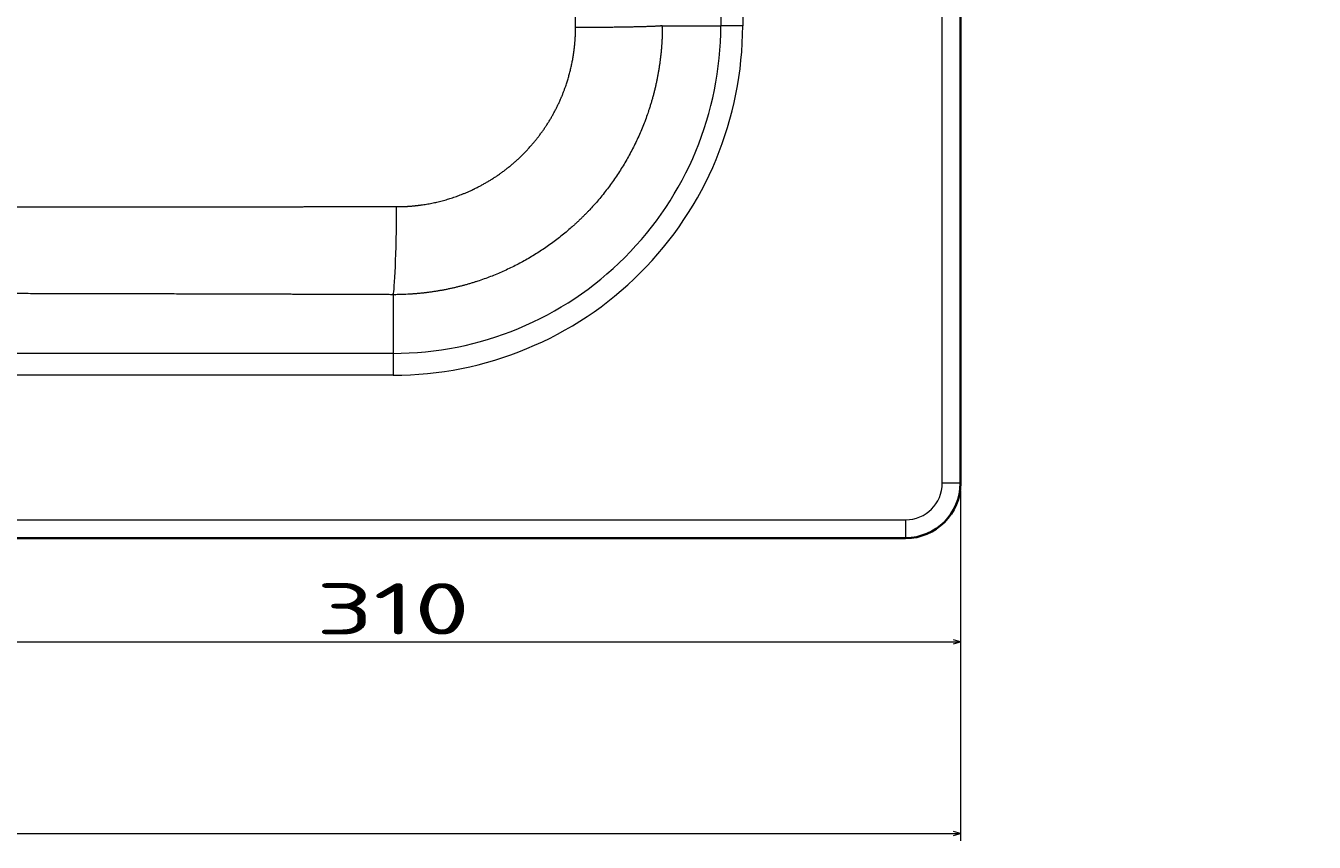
# Model space of a CAD drawing. Extents: x -177 to 1276, y 112 to 1174.
# Tile 8 of 12: x 925 to 1276, y 112 to 335. Entities that reach past the tile are written whole.
import ezdxf
from ezdxf.enums import TextEntityAlignment as Align

# ---------------------------------------------------------------- set-up
doc = ezdxf.new("R2010")
doc.units = 0
doc.layers.get('0').update_dxf_attribs({"lineweight": 13})
doc.styles.get("Standard").update_dxf_attribs({"font": 'isocp.shx'})
doc.dimstyles.get("Standard").update_dxf_attribs({"dimtxt": 2.5, "dimasz": 2.5, "dimexe": 1.25, "dimexo": 0.625, "dimtad": 1, "dimcen": 2.5, "dimadec": 0, "dimazin": 0, "dimtfac": 1, "dimtmove": 0, "dimatfit": 0, "dimfxl": 0, "dimarcsym": 0})

# ---------------------------------------------------------------- blocks, each defined once
blk = doc.blocks.new('*D')
at = {"color": 7, "lineweight": 13}
for p, q in [((-36.13, 1053.7), (-149.75, 1053.7)), ((-147.75, 784.7), (-147.75, 1053.7)), ((1175.87, 1053.7), (1222.38, 1053.7)), ((1220.38, 1008.7), (1220.38, 1053.7)), ((-27.13, 1028.7), (-95.31, 1028.7)), ((-93.31, 784.7), (-93.31, 1028.7)), ((-27.13, 1028.7), (-65.44, 1028.7)), ((-63.44, 980.02), (-63.44, 1028.7)), ((-27.13, 1008.7), (-65.44, 1008.7)), ((1166.87, 1008.7), (1222.38, 1008.7)), ((586.37, 784.7), (-149.75, 784.7)), ((586.37, 784.7), (-95.31, 784.7)), ((749.87, 663.53), (749.87, 723.28)), ((1179.87, 671.76), (1179.87, 723.28)), ((749.87, 721.28), (1179.87, 721.28)), ((-36.13, 695.03), (-162.54, 695.03)), ((-160.54, 195.03), (-160.54, 695.03)), ((-36.13, 695.03), (-80.88, 695.03)), ((-78.88, 630.43), (-78.88, 695.03)), ((1175.87, 695.03), (1276.1, 695.03)), ((1274.1, 420.03), (1274.1, 695.03)), ((-36.13, 677.76), (-80.88, 677.76)), ((674.69, 619.55), (766.82, 643.12)), ((846.67, 398.72), (955.42, 498.64)), ((1114.39, 472.21), (1179.87, 472.21)), ((674.77, 420.03), (1276.1, 420.03)), ((869.87, 377.08), (869.87, 164.71)), ((869.87, 377.08), (869.87, 164.71)), ((629.87, 375.13), (629.87, 164.71)), ((-40.13, 208.03), (-40.13, 112.31)), ((1179.87, 208.03), (1179.87, 112.31)), ((1179.87, 208.03), (1179.87, 164.71)), ((-27.13, 195.03), (-162.54, 195.03)), ((629.87, 166.71), (869.87, 166.71)), ((869.87, 166.71), (1179.87, 166.71)), ((-40.13, 114.31), (1179.87, 114.31))]:
    blk.add_line(p, q, dxfattribs=at)
for points in [[(-147.23, 1051.77), (-147.75, 1053.7), (-148.27, 1051.77)], [(1220.89, 1051.77), (1220.38, 1053.7), (1219.86, 1051.77)], [(-92.79, 1026.77), (-93.31, 1028.7), (-93.82, 1026.77)], [(-62.92, 1026.77), (-63.44, 1028.7), (-63.95, 1026.77)], [(-63.95, 1010.63), (-63.44, 1008.7), (-62.92, 1010.63)], [(1219.86, 1010.63), (1220.38, 1008.7), (1220.89, 1010.63)], [(-148.27, 786.63), (-147.75, 784.7), (-147.23, 786.63)], [(-93.82, 786.63), (-93.31, 784.7), (-92.79, 786.63)], [(751.8, 721.79), (749.87, 721.28), (751.8, 720.76)], [(1177.94, 720.76), (1179.87, 721.28), (1177.94, 721.79)], [(-160.02, 693.1), (-160.54, 695.03), (-161.06, 693.1)], [(-78.36, 693.1), (-78.88, 695.03), (-79.4, 693.1)], [(1274.61, 693.1), (1274.1, 695.03), (1273.58, 693.1)], [(-79.4, 679.69), (-78.88, 677.76), (-78.36, 679.69)], [(765.08, 642.14), (766.82, 643.12), (764.82, 643.14)], [(734.66, 635.43), (732.92, 634.45), (734.92, 634.42)], [(1116.32, 472.72), (1114.39, 472.21), (1116.32, 471.69)], [(1177.94, 471.69), (1179.87, 472.21), (1177.94, 472.72)], [(891.99, 439.66), (893.07, 441.35), (891.29, 440.42)], [(1273.58, 421.97), (1274.1, 420.03), (1274.61, 421.97)], [(847.75, 400.41), (846.67, 398.72), (848.45, 399.65)], [(-161.06, 196.97), (-160.54, 195.03), (-160.02, 196.97)], [(631.8, 167.22), (629.87, 166.71), (631.8, 166.19)], [(867.94, 166.19), (869.87, 166.71), (867.94, 167.22)], [(871.8, 167.22), (869.87, 166.71), (871.8, 166.19)], [(1177.94, 166.19), (1179.87, 166.71), (1177.94, 167.22)], [(-38.2, 114.83), (-40.13, 114.31), (-38.2, 113.79)], [(1177.94, 113.79), (1179.87, 114.31), (1177.94, 114.83)]]:
    blk.add_lwpolyline(points, dxfattribs=at)
for s, height, rotation, p, p2 in [('45', 14, 90, (1218.38, 1017.65), (1218.38, 1044.74)), ('20', 14, 90, (-65.44, 980.02), (-65.44, 1007.1)), ('269', 14, 90, (-149.75, 898.18), (-149.75, 940.21)), ('244', 14, 90, (-95.31, 885.68), (-95.31, 927.71)), ('17', 14, 90, (-80.88, 630.43), (-80.88, 657.52)), ('35', 14, 14.3524, (685.11, 624.28), (711.35, 630.99)), ('%%c', 14, 14.3524, (674.19, 621.49), (684.14, 624.03)), ('275', 14, 90, (1272.1, 536.52), (1272.1, 578.55)), ('63', 20, 42.5763, (925.57, 473.93), (954.07, 500.11)), ('%%c', 20, 42.5763, (914.03, 463.33), (924.83, 473.25)), ('500', 14, 90, (-162.54, 424.02), (-162.54, 466.05))]:
    blk.add_text(s, height=height, rotation=rotation, dxfattribs=at).set_placement(p, p2, align=Align.FIT)
for s, p, p2 in [('430', (943.85, 723.28), (985.89, 723.28)), ('65', (1133.59, 474.21), (1160.67, 474.21)), ('240', (728.85, 168.71), (770.89, 168.71)), ('310', (1003.85, 168.71), (1045.89, 168.71)), ('1220', (541.38, 116.31), (598.36, 116.31))]:
    blk.add_text(s, height=14, dxfattribs=at).set_placement(p, p2, align=Align.FIT)
blk = doc.blocks.new('BLOCK37')
at = {"color": 7, "lineweight": 13}
for p, q in [((605, -485), (605, -25.28)), ((544.52, -190), (544.52, -360)), ((550.5, -190), (550.5, -360)), ((455, -449.52), (285, -449.52)), ((455, -455.5), (-95, -455.5)), ((-595, -495), (595, -495))]:
    blk.add_line(p, q, dxfattribs=at)
at = {"color": 7, "lineweight": 35}
for p, q in [((610, -485), (610, -25.28)), ((-595, -500), (595, -500))]:
    blk.add_line(p, q, dxfattribs=at)
at = {"color": 7, "lineweight": 13, "ltscale": 0.399192}
blk.add_line((528.55, -360), (544.52, -360), dxfattribs=at)
at = {"color": 7, "lineweight": 13, "ltscale": 0.149429}
for p, q in [((550.5, -360), (544.52, -360)), ((455, -449.52), (455, -455.5))]:
    blk.add_line(p, q, dxfattribs=at)
at = {"color": 7, "lineweight": 13, "ltscale": 0.401033}
blk.add_line((455, -433.48), (455, -449.52), dxfattribs=at)
at = {"color": 7, "lineweight": 13, "ltscale": 0.125}
for p, q in [((610, -485), (605, -485)), ((595, -495), (595, -500))]:
    blk.add_line(p, q, dxfattribs=at)
at = {"color": 7, "lineweight": 13}
for centre, radius, start, end in [((455, -360), 95.5, 269.9999, 0.0001), ((455, -360), 89.52, 269.9998, 0.0002), ((595, -485), 10, 270.0002, 359.9998)]:
    blk.add_arc(centre, radius, start, end, dxfattribs=at)
at = {"color": 7, "lineweight": 35}
blk.add_arc((595, -485), 15, 270, 360, dxfattribs=at)
at = {"color": 7, "lineweight": 13}
blk.add_ellipse((455, -408.57), major_axis=(-0.09, -25), ratio=0.039788, start_param=0.08734, end_param=1.536738, dxfattribs=at)
for points, knots in [([(504.86, -360.5), (504.86, -343.22), (504.87, -326.01), (504.88, -308.97), (504.88, -274.93), (504.88, -240.88), (504.87, -223.88), (504.86, -206.73), (504.86, -189.5)], [0, 0, 0, 0, 0, 0, 121.053936, 121.053936, 121.053936, 241.734923, 241.734923, 241.734923, 241.734923, 241.734923, 241.734923]), ([(528.55, -360), (528.55, -360.05), (528.55, -360.09), (528.55, -360.15), (528.55, -360.25), (528.55, -360.34), (528.55, -360.39), (528.52, -368.36), (527.4, -376.35), (525.2, -384.1), (519.04, -398.2), (509.49, -410.24), (504.24, -415.38), (492.32, -424.46), (478.58, -430.27), (471.22, -432.3), (463.46, -433.4), (455.71, -433.48), (455.48, -433.48), (455.24, -433.48), (455, -433.48)], [0, 0, 0, 0, 0, 0, 0.353602, 0.353602, 0.353602, 0.714389, 0.714389, 0.714389, 60.55093, 60.55093, 60.55093, 115.387711, 115.387711, 115.387711, 172.777744, 172.777744, 172.777744, 174.594449, 174.594449, 174.594449, 174.594449, 174.594449, 174.594449]), ([(455.99, -409.43), (458.26, -409.43), (460.54, -409.3), (462.81, -409.03), (468.65, -408), (474.3, -406.08), (477.65, -404.58), (484.44, -400.75), (490.37, -395.62), (493.2, -392.59), (497.78, -386.53), (501.12, -379.72), (502.35, -376.5), (503.68, -371.86), (504.43, -367.12), (504.6, -365.76), (504.75, -364.02), (504.83, -362.27), (504.84, -361.9), (504.85, -361.45), (504.85, -361.01), (504.85, -360.95), (504.85, -360.86), (504.85, -360.76), (504.86, -360.73), (504.86, -360.67), (504.86, -360.6), (504.86, -360.57), (504.86, -360.53), (504.86, -360.5)], [0, 0, 0, 0, 0, 0, 18.931715, 18.931715, 18.931715, 49.054699, 49.054699, 49.054699, 82.72873, 82.72873, 82.72873, 110.728552, 110.728552, 110.728552, 121.94873, 121.94873, 121.94873, 125.045903, 125.045903, 125.045903, 125.562131, 125.562131, 125.562131, 125.820261, 125.820261, 125.820261, 126.074151, 126.074151, 126.074151, 126.074151, 126.074151, 126.074151]), ([(528.55, -360), (528.37, -360.04), (527.99, -360.08), (527.4, -360.12), (524.72, -360.26), (520.35, -360.36), (516.78, -360.42), (512.21, -360.47), (507.51, -360.49), (506.63, -360.5), (505.74, -360.5), (504.86, -360.5)], [0, 0, 0, 0, 0, 0, 10.391711, 10.391711, 10.391711, 37.725339, 37.725339, 37.725339, 44.030802, 44.030802, 44.030802, 44.030802, 44.030802, 44.030802]), ([(284.85, -409.55), (293.12, -409.56), (301.35, -409.56), (309.57, -409.56), (325.13, -409.55), (340.91, -409.53), (348.42, -409.52), (365.01, -409.49), (382, -409.47), (391.3, -409.46), (409.72, -409.44), (428.44, -409.43), (437.59, -409.43), (446.77, -409.43), (455.99, -409.43)], [0, 0, 0, 0, 0, 0, 61.457496, 61.457496, 61.457496, 115.775608, 115.775608, 115.775608, 180.715869, 180.715869, 180.715869, 241.983488, 241.983488, 241.983488, 241.983488, 241.983488, 241.983488]), ([(455, -433.48), (444.07, -433.44), (433.18, -433.4), (422.35, -433.37), (401.88, -433.31), (381.85, -433.26), (372.47, -433.24), (352.21, -433.19), (332.54, -433.17), (322.07, -433.16), (308.4, -433.15), (294.74, -433.15), (291.5, -433.15), (288.25, -433.15), (285, -433.16)], [0, 0, 0, 0, 0, 0, 72.635636, 72.635636, 72.635636, 138.510367, 138.510367, 138.510367, 216.53566, 216.53566, 216.53566, 240.78437, 240.78437, 240.78437, 240.78437, 240.78437, 240.78437])]:
    blk.add_open_spline(points, degree=5, knots=knots, dxfattribs=at)

msp = doc.modelspace()

# ---------------------------------------------------------------- block references
at = {"lineweight": 0}
msp.add_blockref('BLOCK37', (569.869, 695.034), dxfattribs=at)

# ---------------------------------------------------------------- dimensions: what is measured, and where the dimension line sits
at = {"color": 0, "lineweight": 0}
for base, p1, p2, angle, middle, dimtype in [((-160.543, 695.034), (-25.131, 195.034), (-34.131, 695.034), 89.99952, (-160.543, 445.034), 160), ((-40.131, 114.312), (1179.869, 210.034), (-40.131, 210.034), 180, (569.869, 114.312), 161), ((629.869, 166.707), (869.869, 379.084), (629.869, 377.134), 179.99905, (749.869, 166.707), 160), ((869.869, 166.707), (1179.869, 210.034), (869.869, 379.084), 179.99905, (1024.869, 166.707), 160), ((749.869, 721.275), (1179.869, 669.759), (749.869, 661.534), 179.99905, (964.869, 721.275), 160), ((-78.882, 677.7586), (-34.1307, 695.0338), (-34.1307, 677.7586), 270, (-78.882, 643.9789), 161), ((1114.39, 472.206), (1179.869, 482.206), (1114.39, 482.206), 180, (1147.13, 472.206), 161), ((1274.096, 695.034), (672.769, 420.034), (1173.869, 695.034), 89.99952, (1274.096, 557.534), 160), ((-147.75, 784.698), (-34.131, 1053.698), (588.369, 784.698), 269.99857, (-147.75, 919.198), 160), ((-93.305, 784.698), (-25.131, 1028.698), (588.369, 784.698), 269.99857, (-93.305, 906.698), 160), ((-63.437, 1008.698), (-25.131, 1028.698), (-25.131, 1008.698), 269.99857, (-63.437, 993.56), 160), ((1220.376, 1008.698), (1173.869, 1053.698), (1164.869, 1008.698), 269.99857, (1220.376, 1031.198), 160)]:
    dim = msp.add_linear_dim(base=base, p1=p1, p2=p2, angle=angle, dimstyle='Standard', dxfattribs=at)
    dim.commit()
    dim.dimension.update_dxf_attribs({"geometry": '*D', "text_midpoint": middle, "dimtype": dimtype})
for p1, p2, middle in [((766.823, 643.122), (732.916, 634.446), (693.268, 624.301)), ((846.673, 398.722), (893.065, 441.346), (935.403, 480.245))]:
    dim = msp.add_diameter_dim_2p(p1=p1, p2=p2, dimstyle='Standard', dxfattribs=at)
    dim.commit()
    dim.dimension.update_dxf_attribs({"geometry": '*D', "text_midpoint": middle, "dimtype": 163})

doc.saveas('drawing.dxf')
